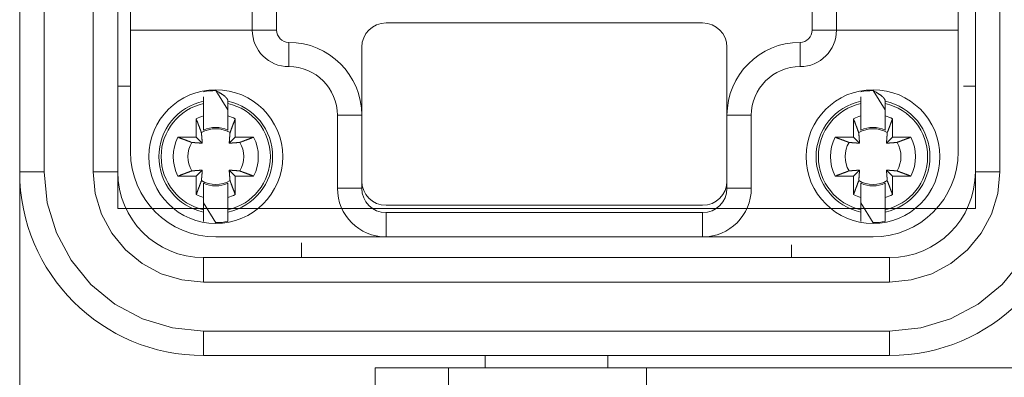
# Model space of a CAD drawing. Header units: millimetres. Extents: x 12388 to 56229, y -202 to 7369.
# Tile 57 of 88: x 21504 to 21665, y 2315 to 2373. Entities that reach past the tile are written whole.
import ezdxf

# ---------------------------------------------------------------- set-up
doc = ezdxf.new("R2010")
doc.units = ezdxf.units.MM
doc.header["$LTSCALE"] = 40
doc.layers.add('도면층1', color=1, linetype='Continuous')

# ---------------------------------------------------------------- blocks, each defined once
blk = doc.blocks.new('0077')
at = {"layer": '도면층1', "linetype": 'Continuous', "lineweight": 15}
for p, q in [((21520.14, 2534.54), (21520.14, 2342.54)), ((21660.14, 2342.54), (21660.14, 2534.54)), ((21520.14, 2342.54), (21660.14, 2342.54))]:
    blk.add_line(p, q, dxfattribs=at)
at = {"layer": '도면층1', "linetype": 'Continuous', "lineweight": 0}
for p, q in [((21504.14, 2348.54), (21504.14, 2528.54)), ((21508.14, 2348.54), (21508.14, 2528.54)), ((21516.14, 2528.54), (21516.14, 2348.54)), ((21520.14, 2348.54), (21520.14, 2528.54)), ((21660.14, 2528.54), (21660.14, 2348.54)), ((21664.14, 2348.54), (21664.14, 2528.54)), ((21542.1, 2385.4), (21542.1, 2371.69)), ((21546.07, 2385.4), (21546.07, 2371.69)), ((21633.49, 2371.69), (21633.49, 2385.4)), ((21637.47, 2371.69), (21637.47, 2385.4)), ((21522.23, 2371.69), (21522.23, 2378.73)), ((21657.34, 2371.69), (21657.34, 2378.73)), ((21563.95, 2372.88), (21615.61, 2372.88)), ((21522.23, 2351.82), (21522.23, 2371.69)), ((21522.23, 2371.69), (21542.1, 2371.69)), ((21542.1, 2371.69), (21546.07, 2371.69)), ((21633.49, 2371.69), (21637.47, 2371.69)), ((21657.34, 2371.69), (21637.47, 2371.69)), ((21657.34, 2351.82), (21657.34, 2371.69)), ((21548.06, 2365.73), (21548.06, 2369.7)), ((21631.51, 2365.73), (21631.51, 2369.7)), ((21559.98, 2357.78), (21559.98, 2368.91)), ((21619.59, 2368.91), (21619.59, 2357.78)), ((21522.19, 2362.54), (21520.14, 2362.54)), ((21538.12, 2358.68), (21536.14, 2361.81)), ((21645.41, 2358.68), (21643.43, 2361.81)), ((21658.19, 2362.54), (21660.14, 2362.54)), ((21534.15, 2359.72), (21534.15, 2360.1)), ((21534.15, 2357.69), (21534.15, 2359.72)), ((21538.12, 2360.1), (21538.12, 2359.72)), ((21538.12, 2359.72), (21538.12, 2357.69)), ((21641.44, 2359.72), (21641.44, 2360.1)), ((21641.44, 2357.69), (21641.44, 2359.72)), ((21645.41, 2360.1), (21645.41, 2359.72)), ((21645.41, 2359.72), (21645.41, 2357.69)), ((21532.96, 2354.2), (21532.96, 2357.21)), ((21534.15, 2357.68), (21534.15, 2355.37)), ((21538.12, 2355.37), (21538.12, 2356.54)), ((21539.32, 2357.21), (21539.32, 2354.2)), ((21556.01, 2357.78), (21556.01, 2345.86)), ((21556.01, 2357.78), (21559.98, 2357.78)), ((21559.98, 2357.78), (21559.98, 2347.05)), ((21619.59, 2347.05), (21619.59, 2357.78)), ((21623.56, 2357.78), (21619.59, 2357.78)), ((21623.56, 2345.86), (21623.56, 2357.78)), ((21640.25, 2354.2), (21640.25, 2357.21)), ((21641.44, 2357.68), (21641.44, 2355.37)), ((21645.41, 2355.37), (21645.41, 2356.54)), ((21646.61, 2357.21), (21646.61, 2354.2)), ((21529.95, 2354.2), (21532.96, 2354.2)), ((21533.94, 2353.22), (21532.96, 2354.2)), ((21539.32, 2354.2), (21538.33, 2353.22)), ((21539.32, 2354.2), (21542.32, 2354.2)), ((21637.24, 2354.2), (21640.25, 2354.2)), ((21641.23, 2353.22), (21640.25, 2354.2)), ((21646.61, 2354.2), (21645.62, 2353.22)), ((21646.61, 2354.2), (21649.61, 2354.2)), ((21504.14, 2348.54), (21508.14, 2348.54)), ((21504.14, 2298.54), (21504.14, 2348.54)), ((21516.14, 2348.54), (21520.14, 2348.54)), ((21532.96, 2347.85), (21533.94, 2348.83)), ((21538.33, 2348.83), (21539.32, 2347.85)), ((21640.25, 2347.85), (21641.23, 2348.83)), ((21645.62, 2348.83), (21646.61, 2347.85)), ((21660.14, 2348.54), (21664.14, 2348.54)), ((21532.96, 2347.85), (21529.95, 2347.85)), ((21532.96, 2344.84), (21532.96, 2347.85)), ((21539.32, 2347.85), (21539.32, 2344.84)), ((21542.32, 2347.85), (21539.32, 2347.85)), ((21559.98, 2345.86), (21559.98, 2347.05)), ((21619.59, 2347.05), (21619.59, 2345.86)), ((21640.25, 2347.85), (21637.24, 2347.85)), ((21640.25, 2344.84), (21640.25, 2347.85)), ((21646.61, 2347.85), (21646.61, 2344.84)), ((21649.61, 2347.85), (21646.61, 2347.85)), ((21556.01, 2345.86), (21559.98, 2345.86)), ((21623.56, 2345.86), (21619.59, 2345.86)), ((21534.15, 2342.34), (21534.15, 2344.36)), ((21534.15, 2343.46), (21536.14, 2340.24)), ((21538.12, 2344.36), (21538.12, 2342.34)), ((21641.44, 2342.34), (21641.44, 2344.36)), ((21641.44, 2343.46), (21643.43, 2340.24)), ((21645.41, 2344.36), (21645.41, 2342.34)), ((21534.15, 2341.95), (21534.15, 2342.34)), ((21534.15, 2341.95), (21534.15, 2340.43)), ((21538.12, 2342.34), (21538.12, 2341.95)), ((21538.12, 2340.43), (21538.12, 2341.95)), ((21563.95, 2343.08), (21615.61, 2343.08)), ((21563.95, 2337.91), (21563.95, 2341.89)), ((21615.61, 2341.89), (21563.95, 2341.89)), ((21615.61, 2337.91), (21615.61, 2341.89)), ((21641.44, 2341.95), (21641.44, 2342.34)), ((21641.44, 2341.95), (21641.44, 2340.43)), ((21645.41, 2342.34), (21645.41, 2341.95)), ((21645.41, 2340.43), (21645.41, 2341.95)), ((21536.14, 2337.91), (21563.95, 2337.91)), ((21550.14, 2334.54), (21550.14, 2336.96)), ((21563.95, 2337.91), (21615.61, 2337.91)), ((21643.43, 2337.91), (21615.61, 2337.91)), ((21630.14, 2336.6), (21630.14, 2334.54)), ((21646.14, 2334.54), (21534.14, 2334.54)), ((21534.14, 2334.54), (21534.14, 2330.54)), ((21646.14, 2330.54), (21646.14, 2334.54)), ((21534.14, 2330.54), (21646.14, 2330.54)), ((21534.14, 2322.54), (21646.14, 2322.54)), ((21534.14, 2318.54), (21534.14, 2322.54)), ((21646.14, 2322.54), (21646.14, 2318.54)), ((21646.14, 2318.54), (21534.14, 2318.54)), ((21580.14, 2318.54), (21580.14, 2316.54)), ((21600.14, 2316.54), (21600.14, 2318.54)), ((21562.14, 2316.55), (21562.14, 2316.55)), ((21562.14, 2316.54), (21562.14, 2296.54)), ((21562.14, 2316.54), (21574.14, 2316.54)), ((21574.14, 2316.54), (21574.14, 2296.54)), ((21574.14, 2316.54), (21606.46, 2316.54)), ((21606.46, 2316.54), (21606.46, 2296.54)), ((21606.46, 2316.54), (21671.82, 2316.54))]:
    blk.add_line(p, q, dxfattribs=at)
for points in [[(21538.12, 2360.1), (21538.12, 2360.15, 0.022936), (21538.12, 2360.19, 0.021958), (21538.1, 2360.24, 0.020682), (21538.09, 2360.29, 0.019303), (21538.07, 2360.34, 0.017798), (21538.04, 2360.39, 0.016353), (21538.02, 2360.44, 0.014902), (21537.98, 2360.5, 0.01359), (21537.95, 2360.55, 0.012329), (21537.9, 2360.6, 0.011226), (21537.86, 2360.66, 0.010183), (21537.81, 2360.71, 0.00928), (21537.75, 2360.77, 0.00845), (21537.69, 2360.82, 0.007744), (21537.63, 2360.88, 0.007055), (21537.56, 2360.94, 0.006445), (21537.49, 2360.99, 0.005968), (21537.41, 2361.05, 0.005614), (21537.33, 2361.11, 0.005023), (21537.24, 2361.17, 0.004361), (21537.15, 2361.23, 0.004475), (21537.06, 2361.29, 0.00492), (21536.95, 2361.36, 0.00344), (21536.85, 2361.42, 0.001133), (21536.76, 2361.47, 0.004482), (21536.63, 2361.55, 0.006788), (21536.42, 2361.66, 0.002981), (21536.14, 2361.81, 0.001507)], [(21645.41, 2360.1), (21645.41, 2360.15, 0.022934), (21645.41, 2360.19, 0.021956), (21645.39, 2360.24, 0.02068), (21645.38, 2360.29, 0.019302), (21645.36, 2360.34, 0.017796), (21645.34, 2360.39, 0.016352), (21645.31, 2360.44, 0.0149), (21645.27, 2360.5, 0.013589), (21645.24, 2360.55, 0.012328), (21645.19, 2360.6, 0.011225), (21645.15, 2360.66, 0.010182), (21645.1, 2360.71, 0.00928), (21645.04, 2360.77, 0.008449), (21644.98, 2360.82, 0.007743), (21644.92, 2360.88, 0.007055), (21644.85, 2360.94, 0.006444), (21644.78, 2360.99, 0.005968), (21644.7, 2361.05, 0.005614), (21644.62, 2361.11, 0.005023), (21644.53, 2361.17, 0.004361), (21644.44, 2361.23, 0.004474), (21644.35, 2361.29, 0.00492), (21644.24, 2361.36, 0.00344), (21644.14, 2361.42, 0.001133), (21644.05, 2361.47, 0.004482), (21643.92, 2361.55, 0.006788), (21643.71, 2361.66, 0.002981), (21643.43, 2361.81, 0.001507)], [(21534.15, 2360.81), (21534.15, 2360.81, -0.00452), (21534.15, 2360.81, -0.000997), (21534.15, 2360.8, -0.000417), (21534.15, 2360.8, -0.000233), (21534.15, 2360.79, -0.000146), (21534.15, 2360.78, -0.000102), (21534.15, 2360.77, -0.000074), (21534.15, 2360.76, -0.000057), (21534.15, 2360.75, -0.000044), (21534.15, 2360.73, -0.000036), (21534.15, 2360.71, -0.00003), (21534.15, 2360.69, -0.000025), (21534.15, 2360.67, -0.000021), (21534.15, 2360.65, -0.000018), (21534.15, 2360.63, -0.000016), (21534.15, 2360.61, -0.000014), (21534.15, 2360.58, -0.000012), (21534.15, 2360.55, -0.000011), (21534.15, 2360.52, -0.00001), (21534.15, 2360.49, -0.000008), (21534.15, 2360.46, -0.000008), (21534.15, 2360.42, -0.000009), (21534.15, 2360.39, -0.000006), (21534.15, 2360.35, -0.000002), (21534.15, 2360.32, -0.000008), (21534.15, 2360.27, -0.000012), (21534.15, 2360.2, -0.000005), (21534.15, 2360.1, -0.000002)], [(21641.44, 2360.81), (21641.44, 2360.81, -0.003784), (21641.44, 2360.81, -0.000834), (21641.44, 2360.8, -0.000349), (21641.44, 2360.8, -0.000195), (21641.44, 2360.79, -0.000122), (21641.44, 2360.78, -0.000085), (21641.44, 2360.77, -0.000062), (21641.44, 2360.76, -0.000047), (21641.44, 2360.75, -0.000037), (21641.44, 2360.73, -0.00003), (21641.44, 2360.71, -0.000025), (21641.44, 2360.69, -0.000021), (21641.44, 2360.67, -0.000018), (21641.44, 2360.65, -0.000015), (21641.44, 2360.63, -0.000013), (21641.44, 2360.61, -0.000012), (21641.44, 2360.58, -0.00001), (21641.44, 2360.55, -0.000009), (21641.44, 2360.52, -0.000008), (21641.44, 2360.49, -0.000007), (21641.44, 2360.46, -0.000007), (21641.44, 2360.42, -0.000007), (21641.44, 2360.39, -0.000005), (21641.44, 2360.35, -0.000002), (21641.44, 2360.32, -0.000007), (21641.44, 2360.27, -0.00001), (21641.44, 2360.2, -0.000004), (21641.44, 2360.1, -0.000002)], [(21533.81, 2354.94), (21533.78, 2355, 0.00004), (21533.76, 2355.06, 0.000039), (21533.74, 2355.13, 0.000037), (21533.71, 2355.19, 0.000036), (21533.69, 2355.25, 0.000035), (21533.67, 2355.32, 0.000034), (21533.64, 2355.38, 0.000033), (21533.62, 2355.45, 0.000032), (21533.59, 2355.52, 0.000031), (21533.56, 2355.59, 0.00003), (21533.54, 2355.66, 0.000029), (21533.51, 2355.73, 0.000028), (21533.48, 2355.8, 0.000027), (21533.46, 2355.88, 0.000026), (21533.43, 2355.95, 0.000026), (21533.4, 2356.03, 0.000025), (21533.37, 2356.1, 0.000024), (21533.34, 2356.18, 0.000024), (21533.31, 2356.26, 0.000023), (21533.28, 2356.34, 0.000021), (21533.25, 2356.42, 0.000022), (21533.22, 2356.51, 0.000026), (21533.19, 2356.59, 0.000019), (21533.16, 2356.67, 0.000006), (21533.13, 2356.75, 0.000026), (21533.09, 2356.85, 0.000042), (21533.04, 2357, 0.00002), (21532.96, 2357.21, 0.00001)], [(21534.15, 2355.37), (21534.15, 2355.43, 0.000007), (21534.15, 2355.5, 0.000006), (21534.15, 2355.56, 0.000006), (21534.15, 2355.63, 0.000006), (21534.15, 2355.7, 0.000006), (21534.15, 2355.77, 0.000006), (21534.15, 2355.83, 0.000006), (21534.15, 2355.9, 0.000006), (21534.15, 2355.98, 0.000005), (21534.15, 2356.05, 0.000005), (21534.15, 2356.12, 0.000005), (21534.15, 2356.19, 0.000005), (21534.15, 2356.27, 0.000005), (21534.15, 2356.34, 0.000005), (21534.15, 2356.42, 0.000005), (21534.15, 2356.5, 0.000005), (21534.15, 2356.57, 0.000004), (21534.15, 2356.65, 0.000004), (21534.15, 2356.73, 0.000004), (21534.15, 2356.81, 0.000004), (21534.15, 2356.9, 0.000004), (21534.15, 2356.98, 0.000005), (21534.15, 2357.07, 0.000004), (21534.15, 2357.15, 0.000001), (21534.15, 2357.23, 0.000005), (21534.15, 2357.33, 0.000008), (21534.15, 2357.48, 0.000004), (21534.15, 2357.69, 0.000002)], [(21538.12, 2357.69), (21538.12, 2357.6, 0.000003), (21538.12, 2357.5, 0.000003), (21538.12, 2357.41, 0.000003), (21538.12, 2357.33, 0.000003), (21538.12, 2357.24, 0.000003), (21538.12, 2357.15, 0.000003), (21538.12, 2357.06, 0.000003), (21538.12, 2356.98, 0.000003), (21538.12, 2356.9, 0.000003), (21538.12, 2356.81, 0.000003), (21538.12, 2356.73, 0.000003), (21538.12, 2356.65, 0.000003), (21538.12, 2356.57, 0.000003), (21538.12, 2356.5, 0.000003), (21538.12, 2356.42, 0.000004), (21538.12, 2356.34, 0.000004), (21538.12, 2356.27, 0.000004), (21538.12, 2356.19, 0.000004), (21538.12, 2356.12, 0.000004), (21538.12, 2356.05, 0.000004), (21538.12, 2355.98, 0.000004), (21538.12, 2355.9, 0.000005), (21538.12, 2355.83, 0.000004), (21538.12, 2355.77, 0.000001), (21538.12, 2355.71, 0.000006), (21538.12, 2355.63, 0.000011), (21538.12, 2355.52, 0.000005), (21538.12, 2355.37, 0.000003)], [(21539.32, 2357.21), (21539.28, 2357.12, 0.00002), (21539.25, 2357.03, 0.000021), (21539.21, 2356.94, 0.000021), (21539.18, 2356.85, 0.000022), (21539.15, 2356.76, 0.000023), (21539.12, 2356.67, 0.000023), (21539.08, 2356.59, 0.000024), (21539.05, 2356.51, 0.000025), (21539.02, 2356.42, 0.000025), (21538.99, 2356.34, 0.000026), (21538.96, 2356.26, 0.000027), (21538.93, 2356.18, 0.000027), (21538.9, 2356.1, 0.000028), (21538.87, 2356.03, 0.000029), (21538.84, 2355.95, 0.00003), (21538.82, 2355.88, 0.000031), (21538.79, 2355.8, 0.000032), (21538.76, 2355.73, 0.000033), (21538.74, 2355.66, 0.000034), (21538.71, 2355.59, 0.000032), (21538.68, 2355.52, 0.000037), (21538.66, 2355.45, 0.000045), (21538.63, 2355.38, 0.000036), (21538.61, 2355.32, 0.000012), (21538.59, 2355.26, 0.000052), (21538.56, 2355.19, 0.000096), (21538.52, 2355.08, 0.00005), (21538.47, 2354.94, 0.000027)], [(21641.1, 2354.94), (21641.07, 2355, 0.000049), (21641.05, 2355.06, 0.000047), (21641.03, 2355.13, 0.000045), (21641, 2355.19, 0.000044), (21640.98, 2355.25, 0.000042), (21640.96, 2355.32, 0.000041), (21640.93, 2355.38, 0.00004), (21640.91, 2355.45, 0.000039), (21640.88, 2355.52, 0.000037), (21640.86, 2355.59, 0.000036), (21640.83, 2355.66, 0.000035), (21640.8, 2355.73, 0.000034), (21640.78, 2355.8, 0.000033), (21640.75, 2355.88, 0.000032), (21640.72, 2355.95, 0.000031), (21640.69, 2356.03, 0.00003), (21640.66, 2356.1, 0.000029), (21640.63, 2356.18, 0.000029), (21640.6, 2356.26, 0.000027), (21640.57, 2356.34, 0.000025), (21640.54, 2356.42, 0.000027), (21640.51, 2356.51, 0.000031), (21640.48, 2356.59, 0.000023), (21640.45, 2356.67, 0.000008), (21640.42, 2356.75, 0.000031), (21640.38, 2356.85, 0.000051), (21640.33, 2357, 0.000024), (21640.25, 2357.21, 0.000012)], [(21641.44, 2355.37), (21641.44, 2355.43, 0.000006), (21641.44, 2355.5, 0.000005), (21641.44, 2355.56, 0.000005), (21641.44, 2355.63, 0.000005), (21641.44, 2355.7, 0.000005), (21641.44, 2355.77, 0.000005), (21641.44, 2355.83, 0.000005), (21641.44, 2355.9, 0.000005), (21641.44, 2355.98, 0.000005), (21641.44, 2356.05, 0.000004), (21641.44, 2356.12, 0.000004), (21641.44, 2356.19, 0.000004), (21641.44, 2356.27, 0.000004), (21641.44, 2356.34, 0.000004), (21641.44, 2356.42, 0.000004), (21641.44, 2356.5, 0.000004), (21641.44, 2356.57, 0.000004), (21641.44, 2356.65, 0.000004), (21641.44, 2356.73, 0.000004), (21641.44, 2356.81, 0.000003), (21641.44, 2356.9, 0.000003), (21641.44, 2356.98, 0.000004), (21641.44, 2357.07, 0.000003), (21641.44, 2357.15, 0.000001), (21641.44, 2357.23, 0.000004), (21641.44, 2357.33, 0.000007), (21641.44, 2357.48, 0.000003), (21641.44, 2357.69, 0.000002)], [(21645.41, 2357.69), (21645.41, 2357.6, 0.000003), (21645.41, 2357.5, 0.000003), (21645.41, 2357.41, 0.000003), (21645.41, 2357.33, 0.000003), (21645.41, 2357.24, 0.000003), (21645.41, 2357.15, 0.000003), (21645.41, 2357.06, 0.000004), (21645.41, 2356.98, 0.000004), (21645.41, 2356.9, 0.000004), (21645.41, 2356.81, 0.000004), (21645.41, 2356.73, 0.000004), (21645.41, 2356.65, 0.000004), (21645.41, 2356.57, 0.000004), (21645.41, 2356.5, 0.000004), (21645.41, 2356.42, 0.000004), (21645.41, 2356.34, 0.000004), (21645.41, 2356.27, 0.000005), (21645.41, 2356.19, 0.000005), (21645.41, 2356.12, 0.000005), (21645.41, 2356.05, 0.000005), (21645.41, 2355.98, 0.000005), (21645.41, 2355.9, 0.000006), (21645.41, 2355.83, 0.000005), (21645.41, 2355.77, 0.000002), (21645.41, 2355.71, 0.000007), (21645.41, 2355.63, 0.000013), (21645.41, 2355.52, 0.000007), (21645.41, 2355.37, 0.000004)], [(21646.61, 2357.21), (21646.57, 2357.12, 0.000017), (21646.54, 2357.03, 0.000017), (21646.5, 2356.94, 0.000018), (21646.47, 2356.85, 0.000018), (21646.44, 2356.76, 0.000019), (21646.41, 2356.67, 0.000019), (21646.37, 2356.59, 0.00002), (21646.34, 2356.51, 0.00002), (21646.31, 2356.42, 0.000021), (21646.28, 2356.34, 0.000021), (21646.25, 2356.26, 0.000022), (21646.22, 2356.18, 0.000023), (21646.19, 2356.1, 0.000023), (21646.16, 2356.03, 0.000024), (21646.14, 2355.95, 0.000025), (21646.11, 2355.88, 0.000025), (21646.08, 2355.8, 0.000026), (21646.05, 2355.73, 0.000028), (21646.03, 2355.66, 0.000028), (21646, 2355.59, 0.000027), (21645.97, 2355.52, 0.00003), (21645.95, 2355.45, 0.000037), (21645.92, 2355.38, 0.000029), (21645.9, 2355.32, 0.00001), (21645.88, 2355.26, 0.000043), (21645.85, 2355.19, 0.000079), (21645.81, 2355.08, 0.000041), (21645.76, 2354.94, 0.000022)], [(21533.94, 2353.22), (21533.94, 2353.26, 0.000142), (21533.94, 2353.31, 0.000136), (21533.93, 2353.35, 0.000132), (21533.93, 2353.39, 0.000132), (21533.93, 2353.44, 0.00013), (21533.92, 2353.48, 0.000127), (21533.92, 2353.53, 0.000125), (21533.92, 2353.58, 0.000123), (21533.91, 2353.63, 0.000121), (21533.91, 2353.68, 0.000119), (21533.9, 2353.73, 0.000117), (21533.9, 2353.78, 0.000115), (21533.9, 2353.83, 0.000113), (21533.89, 2353.88, 0.000112), (21533.89, 2353.94, 0.000109), (21533.88, 2354, 0.000107), (21533.88, 2354.05, 0.000105), (21533.87, 2354.11, 0.000106), (21533.87, 2354.17, 0.0001), (21533.86, 2354.23, 0.000091), (21533.86, 2354.3, 0.0001), (21533.85, 2354.36, 0.00012), (21533.85, 2354.43, 0.000085), (21533.84, 2354.5, 0.000023), (21533.84, 2354.56, 0.000123), (21533.83, 2354.64, 0.000203), (21533.82, 2354.77, 0.000091), (21533.81, 2354.94, 0.000046)], [(21538.47, 2354.94), (21538.46, 2354.86, 0.000081), (21538.46, 2354.79, 0.000086), (21538.45, 2354.71, 0.00009), (21538.44, 2354.64, 0.00009), (21538.44, 2354.57, 0.000092), (21538.43, 2354.5, 0.000094), (21538.43, 2354.43, 0.000096), (21538.42, 2354.36, 0.000098), (21538.42, 2354.3, 0.0001), (21538.41, 2354.23, 0.000102), (21538.41, 2354.17, 0.000104), (21538.4, 2354.11, 0.000106), (21538.4, 2354.05, 0.000108), (21538.39, 2354, 0.00011), (21538.39, 2353.94, 0.000112), (21538.38, 2353.88, 0.000113), (21538.38, 2353.83, 0.000116), (21538.37, 2353.78, 0.00012), (21538.37, 2353.73, 0.00012), (21538.37, 2353.68, 0.000114), (21538.36, 2353.63, 0.000127), (21538.36, 2353.58, 0.000152), (21538.36, 2353.53, 0.00012), (21538.35, 2353.48, 0.000047), (21538.35, 2353.44, 0.000169), (21538.35, 2353.39, 0.000299), (21538.34, 2353.32, 0.000155), (21538.33, 2353.22, 0.000085)], [(21641.23, 2353.22), (21641.23, 2353.26, 0.000149), (21641.23, 2353.31, 0.000142), (21641.22, 2353.35, 0.000139), (21641.22, 2353.39, 0.000138), (21641.22, 2353.44, 0.000136), (21641.21, 2353.48, 0.000133), (21641.21, 2353.53, 0.000131), (21641.21, 2353.58, 0.000129), (21641.2, 2353.63, 0.000127), (21641.2, 2353.68, 0.000125), (21641.19, 2353.73, 0.000123), (21641.19, 2353.78, 0.000121), (21641.19, 2353.83, 0.000118), (21641.18, 2353.88, 0.000117), (21641.18, 2353.94, 0.000114), (21641.17, 2354, 0.000112), (21641.17, 2354.05, 0.00011), (21641.16, 2354.11, 0.000111), (21641.16, 2354.17, 0.000105), (21641.15, 2354.23, 0.000096), (21641.15, 2354.3, 0.000105), (21641.14, 2354.36, 0.000125), (21641.14, 2354.43, 0.000089), (21641.13, 2354.5, 0.000024), (21641.13, 2354.56, 0.000129), (21641.12, 2354.64, 0.000213), (21641.11, 2354.77, 0.000096), (21641.1, 2354.94, 0.000048)], [(21645.76, 2354.94), (21645.75, 2354.86, 0.000077), (21645.75, 2354.79, 0.000082), (21645.74, 2354.71, 0.000086), (21645.73, 2354.64, 0.000086), (21645.73, 2354.57, 0.000088), (21645.72, 2354.5, 0.00009), (21645.72, 2354.43, 0.000092), (21645.71, 2354.36, 0.000094), (21645.71, 2354.3, 0.000096), (21645.7, 2354.23, 0.000097), (21645.7, 2354.17, 0.000099), (21645.69, 2354.11, 0.000101), (21645.69, 2354.05, 0.000103), (21645.68, 2354, 0.000105), (21645.68, 2353.94, 0.000107), (21645.67, 2353.88, 0.000108), (21645.67, 2353.83, 0.000111), (21645.66, 2353.78, 0.000115), (21645.66, 2353.73, 0.000114), (21645.66, 2353.68, 0.000109), (21645.65, 2353.63, 0.000121), (21645.65, 2353.58, 0.000145), (21645.65, 2353.53, 0.000115), (21645.64, 2353.48, 0.000045), (21645.64, 2353.44, 0.000161), (21645.64, 2353.39, 0.000286), (21645.63, 2353.32, 0.000148), (21645.62, 2353.22, 0.000081)], [(21529.95, 2354.2), (21530.04, 2354.17, 0.000021), (21530.14, 2354.14, 0.000021), (21530.23, 2354.1, 0.000022), (21530.31, 2354.07, 0.000023), (21530.4, 2354.04, 0.000023), (21530.49, 2354, 0.000024), (21530.57, 2353.97, 0.000024), (21530.66, 2353.94, 0.000025), (21530.74, 2353.91, 0.000026), (21530.82, 2353.88, 0.000027), (21530.9, 2353.85, 0.000027), (21530.98, 2353.82, 0.000028), (21531.06, 2353.79, 0.000029), (21531.14, 2353.76, 0.00003), (21531.21, 2353.73, 0.000031), (21531.29, 2353.71, 0.000031), (21531.36, 2353.68, 0.000033), (21531.43, 2353.65, 0.000034), (21531.5, 2353.62, 0.000034), (21531.57, 2353.6, 0.000033), (21531.64, 2353.57, 0.000038), (21531.71, 2353.55, 0.000046), (21531.78, 2353.52, 0.000036), (21531.84, 2353.5, 0.000013), (21531.9, 2353.48, 0.000054), (21531.97, 2353.45, 0.000098), (21532.08, 2353.41, 0.000051), (21532.22, 2353.36, 0.000028)], [(21532.22, 2353.36), (21532.3, 2353.35, 0.000078), (21532.38, 2353.34, 0.000083), (21532.45, 2353.34, 0.000087), (21532.53, 2353.33, 0.000088), (21532.6, 2353.33, 0.000089), (21532.67, 2353.32, 0.000091), (21532.73, 2353.31, 0.000093), (21532.8, 2353.31, 0.000095), (21532.87, 2353.3, 0.000097), (21532.93, 2353.3, 0.000099), (21532.99, 2353.29, 0.000101), (21533.05, 2353.29, 0.000102), (21533.11, 2353.28, 0.000105), (21533.17, 2353.28, 0.000107), (21533.22, 2353.28, 0.000109), (21533.28, 2353.27, 0.00011), (21533.33, 2353.27, 0.000113), (21533.38, 2353.26, 0.000117), (21533.44, 2353.26, 0.000116), (21533.49, 2353.25, 0.000111), (21533.54, 2353.25, 0.000123), (21533.58, 2353.25, 0.000148), (21533.63, 2353.24, 0.000117), (21533.68, 2353.24, 0.000045), (21533.72, 2353.24, 0.000164), (21533.77, 2353.23, 0.00029), (21533.84, 2353.23, 0.00015), (21533.94, 2353.22, 0.000083)], [(21538.33, 2353.22), (21538.37, 2353.22, 0.000144), (21538.42, 2353.23, 0.000138), (21538.46, 2353.23, 0.000134), (21538.5, 2353.23, 0.000133), (21538.55, 2353.24, 0.000131), (21538.6, 2353.24, 0.000129), (21538.64, 2353.24, 0.000127), (21538.69, 2353.25, 0.000125), (21538.74, 2353.25, 0.000123), (21538.79, 2353.25, 0.000121), (21538.84, 2353.26, 0.000119), (21538.89, 2353.26, 0.000117), (21538.94, 2353.27, 0.000114), (21539, 2353.27, 0.000113), (21539.05, 2353.28, 0.00011), (21539.11, 2353.28, 0.000108), (21539.17, 2353.28, 0.000107), (21539.22, 2353.29, 0.000108), (21539.28, 2353.29, 0.000102), (21539.35, 2353.3, 0.000092), (21539.41, 2353.3, 0.000102), (21539.47, 2353.31, 0.000121), (21539.54, 2353.31, 0.000086), (21539.61, 2353.32, 0.000023), (21539.67, 2353.33, 0.000125), (21539.75, 2353.33, 0.000206), (21539.88, 2353.34, 0.000092), (21540.05, 2353.36, 0.000046)], [(21540.05, 2353.36), (21540.11, 2353.38, 0.00005), (21540.18, 2353.4, 0.000048), (21540.24, 2353.43, 0.000047), (21540.3, 2353.45, 0.000045), (21540.37, 2353.47, 0.000044), (21540.43, 2353.5, 0.000042), (21540.5, 2353.52, 0.000041), (21540.56, 2353.55, 0.00004), (21540.63, 2353.57, 0.000038), (21540.7, 2353.6, 0.000037), (21540.77, 2353.62, 0.000036), (21540.84, 2353.65, 0.000035), (21540.92, 2353.68, 0.000034), (21540.99, 2353.71, 0.000033), (21541.06, 2353.73, 0.000032), (21541.14, 2353.76, 0.000031), (21541.22, 2353.79, 0.00003), (21541.29, 2353.82, 0.00003), (21541.37, 2353.85, 0.000028), (21541.45, 2353.88, 0.000026), (21541.53, 2353.91, 0.000028), (21541.62, 2353.94, 0.000032), (21541.7, 2353.97, 0.000023), (21541.79, 2354, 0.000008), (21541.86, 2354.03, 0.000032), (21541.96, 2354.07, 0.000052), (21542.12, 2354.13, 0.000024), (21542.32, 2354.2, 0.000013)], [(21637.24, 2354.2), (21637.34, 2354.17, 0.000021), (21637.43, 2354.14, 0.000022), (21637.52, 2354.1, 0.000022), (21637.6, 2354.07, 0.000023), (21637.69, 2354.04, 0.000023), (21637.78, 2354, 0.000024), (21637.86, 2353.97, 0.000025), (21637.95, 2353.94, 0.000025), (21638.03, 2353.91, 0.000026), (21638.11, 2353.88, 0.000027), (21638.19, 2353.85, 0.000028), (21638.27, 2353.82, 0.000028), (21638.35, 2353.79, 0.000029), (21638.43, 2353.76, 0.00003), (21638.5, 2353.73, 0.000031), (21638.58, 2353.71, 0.000032), (21638.65, 2353.68, 0.000033), (21638.72, 2353.65, 0.000035), (21638.79, 2353.62, 0.000035), (21638.86, 2353.6, 0.000033), (21638.93, 2353.57, 0.000038), (21639, 2353.55, 0.000047), (21639.07, 2353.52, 0.000037), (21639.13, 2353.5, 0.000013), (21639.19, 2353.48, 0.000054), (21639.26, 2353.45, 0.000099), (21639.37, 2353.41, 0.000051), (21639.51, 2353.36, 0.000028)], [(21639.51, 2353.36), (21639.59, 2353.35, 0.000078), (21639.67, 2353.34, 0.000084), (21639.74, 2353.34, 0.000087), (21639.82, 2353.33, 0.000088), (21639.89, 2353.33, 0.000089), (21639.96, 2353.32, 0.000091), (21640.03, 2353.31, 0.000093), (21640.09, 2353.31, 0.000095), (21640.16, 2353.3, 0.000097), (21640.22, 2353.3, 0.000099), (21640.28, 2353.29, 0.000101), (21640.34, 2353.29, 0.000103), (21640.4, 2353.28, 0.000105), (21640.46, 2353.28, 0.000107), (21640.51, 2353.28, 0.000109), (21640.57, 2353.27, 0.00011), (21640.62, 2353.27, 0.000113), (21640.67, 2353.26, 0.000117), (21640.73, 2353.26, 0.000116), (21640.78, 2353.25, 0.000111), (21640.83, 2353.25, 0.000123), (21640.88, 2353.25, 0.000148), (21640.92, 2353.24, 0.000117), (21640.97, 2353.24, 0.000045), (21641.01, 2353.24, 0.000164), (21641.06, 2353.23, 0.00029), (21641.14, 2353.23, 0.00015), (21641.23, 2353.22, 0.000083)], [(21645.62, 2353.22), (21645.67, 2353.22, 0.000144), (21645.71, 2353.23, 0.000138), (21645.75, 2353.23, 0.000134), (21645.8, 2353.23, 0.000133), (21645.84, 2353.24, 0.000131), (21645.89, 2353.24, 0.000129), (21645.93, 2353.24, 0.000127), (21645.98, 2353.25, 0.000125), (21646.03, 2353.25, 0.000123), (21646.08, 2353.25, 0.000121), (21646.13, 2353.26, 0.000118), (21646.18, 2353.26, 0.000117), (21646.23, 2353.27, 0.000114), (21646.29, 2353.27, 0.000113), (21646.34, 2353.28, 0.00011), (21646.4, 2353.28, 0.000108), (21646.46, 2353.28, 0.000107), (21646.51, 2353.29, 0.000107), (21646.57, 2353.29, 0.000102), (21646.64, 2353.3, 0.000092), (21646.7, 2353.3, 0.000102), (21646.76, 2353.31, 0.000121), (21646.83, 2353.31, 0.000086), (21646.9, 2353.32, 0.000023), (21646.96, 2353.33, 0.000125), (21647.04, 2353.33, 0.000206), (21647.17, 2353.34, 0.000092), (21647.35, 2353.36, 0.000046)], [(21647.35, 2353.36), (21647.41, 2353.38, 0.000049), (21647.47, 2353.4, 0.000048), (21647.53, 2353.43, 0.000046), (21647.59, 2353.45, 0.000045), (21647.66, 2353.47, 0.000043), (21647.72, 2353.5, 0.000042), (21647.79, 2353.52, 0.000041), (21647.85, 2353.55, 0.000039), (21647.92, 2353.57, 0.000038), (21647.99, 2353.6, 0.000037), (21648.06, 2353.62, 0.000036), (21648.13, 2353.65, 0.000035), (21648.21, 2353.68, 0.000034), (21648.28, 2353.71, 0.000033), (21648.35, 2353.73, 0.000032), (21648.43, 2353.76, 0.000031), (21648.51, 2353.79, 0.00003), (21648.58, 2353.82, 0.00003), (21648.66, 2353.85, 0.000028), (21648.74, 2353.88, 0.000025), (21648.82, 2353.91, 0.000027), (21648.91, 2353.94, 0.000032), (21648.99, 2353.97, 0.000023), (21649.08, 2354, 0.000008), (21649.15, 2354.03, 0.000032), (21649.25, 2354.07, 0.000052), (21649.41, 2354.13, 0.000024), (21649.61, 2354.2, 0.000013)], [(21532.22, 2348.69), (21532.16, 2348.67, 0.000042), (21532.1, 2348.65, 0.00004), (21532.04, 2348.63, 0.000039), (21531.97, 2348.6, 0.000038), (21531.91, 2348.58, 0.000036), (21531.84, 2348.55, 0.000035), (21531.78, 2348.53, 0.000034), (21531.71, 2348.5, 0.000033), (21531.64, 2348.48, 0.000032), (21531.57, 2348.45, 0.000031), (21531.5, 2348.43, 0.00003), (21531.43, 2348.4, 0.000029), (21531.36, 2348.37, 0.000028), (21531.29, 2348.35, 0.000027), (21531.21, 2348.32, 0.000027), (21531.14, 2348.29, 0.000026), (21531.06, 2348.26, 0.000025), (21530.98, 2348.23, 0.000025), (21530.9, 2348.2, 0.000023), (21530.82, 2348.17, 0.000021), (21530.74, 2348.14, 0.000023), (21530.66, 2348.11, 0.000027), (21530.57, 2348.08, 0.000019), (21530.49, 2348.05, 0.000007), (21530.41, 2348.02, 0.000027), (21530.31, 2347.98, 0.000044), (21530.16, 2347.92, 0.00002), (21529.95, 2347.85, 0.000011)], [(21533.94, 2348.83), (21533.9, 2348.83, 0.000146), (21533.86, 2348.82, 0.00014), (21533.81, 2348.82, 0.000136), (21533.77, 2348.82, 0.000135), (21533.72, 2348.81, 0.000133), (21533.68, 2348.81, 0.000131), (21533.63, 2348.81, 0.000128), (21533.58, 2348.8, 0.000127), (21533.54, 2348.8, 0.000124), (21533.49, 2348.8, 0.000122), (21533.44, 2348.79, 0.00012), (21533.38, 2348.79, 0.000118), (21533.33, 2348.78, 0.000116), (21533.28, 2348.78, 0.000114), (21533.22, 2348.78, 0.000112), (21533.17, 2348.77, 0.000109), (21533.11, 2348.77, 0.000108), (21533.05, 2348.76, 0.000109), (21532.99, 2348.76, 0.000103), (21532.93, 2348.75, 0.000094), (21532.87, 2348.75, 0.000103), (21532.8, 2348.74, 0.000123), (21532.73, 2348.74, 0.000088), (21532.67, 2348.73, 0.000024), (21532.61, 2348.73, 0.000127), (21532.53, 2348.72, 0.000208), (21532.39, 2348.71, 0.000094), (21532.22, 2348.69, 0.000047)], [(21533.81, 2347.11), (21533.81, 2347.19, 0.000077), (21533.82, 2347.27, 0.000082), (21533.83, 2347.34, 0.000086), (21533.83, 2347.41, 0.000086), (21533.84, 2347.49, 0.000088), (21533.84, 2347.56, 0.00009), (21533.85, 2347.62, 0.000092), (21533.85, 2347.69, 0.000093), (21533.86, 2347.75, 0.000095), (21533.86, 2347.82, 0.000097), (21533.87, 2347.88, 0.000099), (21533.87, 2347.94, 0.000101), (21533.88, 2348, 0.000103), (21533.88, 2348.05, 0.000105), (21533.89, 2348.11, 0.000107), (21533.89, 2348.17, 0.000108), (21533.9, 2348.22, 0.000111), (21533.9, 2348.27, 0.000115), (21533.9, 2348.32, 0.000114), (21533.91, 2348.37, 0.000109), (21533.91, 2348.42, 0.000121), (21533.92, 2348.47, 0.000145), (21533.92, 2348.52, 0.000115), (21533.92, 2348.57, 0.000044), (21533.93, 2348.61, 0.000161), (21533.93, 2348.66, 0.000286), (21533.93, 2348.73, 0.000148), (21533.94, 2348.83, 0.000081)], [(21540.05, 2348.69), (21539.97, 2348.7, 0.000079), (21539.9, 2348.71, 0.000085), (21539.82, 2348.71, 0.000088), (21539.75, 2348.72, 0.000089), (21539.68, 2348.73, 0.000091), (21539.61, 2348.73, 0.000092), (21539.54, 2348.74, 0.000095), (21539.47, 2348.74, 0.000096), (21539.41, 2348.75, 0.000098), (21539.35, 2348.75, 0.0001), (21539.28, 2348.76, 0.000102), (21539.22, 2348.76, 0.000104), (21539.17, 2348.77, 0.000106), (21539.11, 2348.77, 0.000108), (21539.05, 2348.78, 0.00011), (21539, 2348.78, 0.000111), (21538.94, 2348.78, 0.000115), (21538.89, 2348.79, 0.000118), (21538.84, 2348.79, 0.000118), (21538.79, 2348.8, 0.000112), (21538.74, 2348.8, 0.000125), (21538.69, 2348.8, 0.00015), (21538.64, 2348.81, 0.000119), (21538.6, 2348.81, 0.000046), (21538.55, 2348.81, 0.000166), (21538.5, 2348.82, 0.000295), (21538.43, 2348.82, 0.000153), (21538.33, 2348.83, 0.000084)], [(21538.33, 2348.83), (21538.34, 2348.79, 0.000148), (21538.34, 2348.75, 0.000141), (21538.34, 2348.7, 0.000137), (21538.35, 2348.66, 0.000137), (21538.35, 2348.61, 0.000135), (21538.35, 2348.57, 0.000132), (21538.36, 2348.52, 0.00013), (21538.36, 2348.47, 0.000128), (21538.36, 2348.42, 0.000126), (21538.37, 2348.37, 0.000124), (21538.37, 2348.32, 0.000122), (21538.37, 2348.27, 0.00012), (21538.38, 2348.22, 0.000117), (21538.38, 2348.17, 0.000116), (21538.39, 2348.11, 0.000113), (21538.39, 2348.05, 0.000111), (21538.4, 2348, 0.000109), (21538.4, 2347.94, 0.00011), (21538.41, 2347.88, 0.000104), (21538.41, 2347.82, 0.000095), (21538.42, 2347.75, 0.000104), (21538.42, 2347.69, 0.000124), (21538.43, 2347.62, 0.000089), (21538.43, 2347.56, 0.000024), (21538.44, 2347.5, 0.000128), (21538.44, 2347.41, 0.000211), (21538.45, 2347.28, 0.000095), (21538.47, 2347.11, 0.000048)], [(21542.32, 2347.85), (21542.23, 2347.88, 0.000018), (21542.14, 2347.92, 0.000018), (21542.05, 2347.95, 0.000019), (21541.96, 2347.98, 0.000019), (21541.87, 2348.02, 0.00002), (21541.79, 2348.05, 0.00002), (21541.7, 2348.08, 0.000021), (21541.62, 2348.11, 0.000021), (21541.54, 2348.14, 0.000022), (21541.45, 2348.17, 0.000023), (21541.37, 2348.2, 0.000023), (21541.29, 2348.23, 0.000024), (21541.22, 2348.26, 0.000025), (21541.14, 2348.29, 0.000025), (21541.06, 2348.32, 0.000026), (21540.99, 2348.35, 0.000027), (21540.92, 2348.37, 0.000028), (21540.84, 2348.4, 0.000029), (21540.77, 2348.43, 0.000029), (21540.7, 2348.45, 0.000028), (21540.63, 2348.48, 0.000032), (21540.56, 2348.5, 0.00004), (21540.49, 2348.53, 0.000031), (21540.43, 2348.55, 0.000011), (21540.37, 2348.58, 0.000046), (21540.3, 2348.6, 0.000084), (21540.19, 2348.64, 0.000043), (21540.05, 2348.69, 0.000024)], [(21639.51, 2348.69), (21639.45, 2348.67, 0.000042), (21639.39, 2348.65, 0.000041), (21639.33, 2348.63, 0.000039), (21639.26, 2348.6, 0.000038), (21639.2, 2348.58, 0.000037), (21639.13, 2348.55, 0.000035), (21639.07, 2348.53, 0.000034), (21639, 2348.5, 0.000033), (21638.93, 2348.48, 0.000032), (21638.86, 2348.45, 0.000031), (21638.79, 2348.43, 0.00003), (21638.72, 2348.4, 0.000029), (21638.65, 2348.37, 0.000028), (21638.58, 2348.35, 0.000028), (21638.5, 2348.32, 0.000027), (21638.43, 2348.29, 0.000026), (21638.35, 2348.26, 0.000025), (21638.27, 2348.23, 0.000025), (21638.19, 2348.2, 0.000024), (21638.11, 2348.17, 0.000022), (21638.03, 2348.14, 0.000023), (21637.95, 2348.11, 0.000027), (21637.86, 2348.08, 0.00002), (21637.78, 2348.05, 0.000007), (21637.7, 2348.02, 0.000027), (21637.6, 2347.98, 0.000044), (21637.45, 2347.92, 0.00002), (21637.24, 2347.85, 0.000011)], [(21641.23, 2348.83), (21641.19, 2348.83, 0.000146), (21641.15, 2348.82, 0.00014), (21641.1, 2348.82, 0.000136), (21641.06, 2348.82, 0.000135), (21641.02, 2348.81, 0.000133), (21640.97, 2348.81, 0.000131), (21640.92, 2348.81, 0.000128), (21640.88, 2348.8, 0.000127), (21640.83, 2348.8, 0.000124), (21640.78, 2348.8, 0.000123), (21640.73, 2348.79, 0.00012), (21640.67, 2348.79, 0.000118), (21640.62, 2348.78, 0.000116), (21640.57, 2348.78, 0.000115), (21640.51, 2348.78, 0.000112), (21640.46, 2348.77, 0.000109), (21640.4, 2348.77, 0.000108), (21640.34, 2348.76, 0.000109), (21640.28, 2348.76, 0.000103), (21640.22, 2348.75, 0.000094), (21640.16, 2348.75, 0.000103), (21640.09, 2348.74, 0.000123), (21640.02, 2348.74, 0.000088), (21639.96, 2348.73, 0.000024), (21639.9, 2348.73, 0.000127), (21639.82, 2348.72, 0.000209), (21639.69, 2348.71, 0.000094), (21639.51, 2348.69, 0.000047)], [(21641.1, 2347.11), (21641.1, 2347.19, 0.00008), (21641.11, 2347.27, 0.000086), (21641.12, 2347.34, 0.00009), (21641.12, 2347.41, 0.00009), (21641.13, 2347.49, 0.000092), (21641.13, 2347.56, 0.000094), (21641.14, 2347.62, 0.000096), (21641.14, 2347.69, 0.000098), (21641.15, 2347.75, 0.0001), (21641.15, 2347.82, 0.000102), (21641.16, 2347.88, 0.000104), (21641.16, 2347.94, 0.000105), (21641.17, 2348, 0.000108), (21641.17, 2348.05, 0.00011), (21641.18, 2348.11, 0.000112), (21641.18, 2348.17, 0.000113), (21641.19, 2348.22, 0.000116), (21641.19, 2348.27, 0.00012), (21641.19, 2348.32, 0.000119), (21641.2, 2348.37, 0.000114), (21641.2, 2348.42, 0.000127), (21641.21, 2348.47, 0.000152), (21641.21, 2348.52, 0.00012), (21641.21, 2348.57, 0.000047), (21641.22, 2348.61, 0.000169), (21641.22, 2348.66, 0.000299), (21641.23, 2348.73, 0.000155), (21641.23, 2348.83, 0.000085)], [(21647.35, 2348.69), (21647.27, 2348.7, 0.000079), (21647.19, 2348.71, 0.000085), (21647.11, 2348.71, 0.000088), (21647.04, 2348.72, 0.000089), (21646.97, 2348.73, 0.00009), (21646.9, 2348.73, 0.000092), (21646.83, 2348.74, 0.000095), (21646.76, 2348.74, 0.000096), (21646.7, 2348.75, 0.000098), (21646.64, 2348.75, 0.0001), (21646.57, 2348.76, 0.000102), (21646.51, 2348.76, 0.000104), (21646.46, 2348.77, 0.000106), (21646.4, 2348.77, 0.000108), (21646.34, 2348.78, 0.00011), (21646.29, 2348.78, 0.000111), (21646.23, 2348.78, 0.000114), (21646.18, 2348.79, 0.000118), (21646.13, 2348.79, 0.000118), (21646.08, 2348.8, 0.000112), (21646.03, 2348.8, 0.000125), (21645.98, 2348.8, 0.00015), (21645.93, 2348.81, 0.000118), (21645.89, 2348.81, 0.000046), (21645.85, 2348.81, 0.000166), (21645.8, 2348.82, 0.000294), (21645.72, 2348.82, 0.000152), (21645.62, 2348.83, 0.000084)], [(21645.62, 2348.83), (21645.63, 2348.79, 0.000141), (21645.63, 2348.75, 0.000135), (21645.63, 2348.7, 0.000131), (21645.64, 2348.66, 0.00013), (21645.64, 2348.61, 0.000128), (21645.64, 2348.57, 0.000126), (21645.65, 2348.52, 0.000124), (21645.65, 2348.47, 0.000122), (21645.65, 2348.42, 0.00012), (21645.66, 2348.37, 0.000118), (21645.66, 2348.32, 0.000116), (21645.66, 2348.27, 0.000114), (21645.67, 2348.22, 0.000112), (21645.67, 2348.17, 0.000111), (21645.68, 2348.11, 0.000108), (21645.68, 2348.05, 0.000106), (21645.69, 2348, 0.000105), (21645.69, 2347.94, 0.000105), (21645.7, 2347.88, 0.0001), (21645.7, 2347.82, 0.000091), (21645.71, 2347.75, 0.0001), (21645.71, 2347.69, 0.000118), (21645.72, 2347.62, 0.000085), (21645.72, 2347.56, 0.000023), (21645.73, 2347.5, 0.000122), (21645.73, 2347.41, 0.000201), (21645.74, 2347.28, 0.00009), (21645.76, 2347.11, 0.000045)], [(21649.61, 2347.85), (21649.52, 2347.88, 0.000018), (21649.43, 2347.92, 0.000018), (21649.34, 2347.95, 0.000019), (21649.25, 2347.98, 0.000019), (21649.16, 2348.02, 0.00002), (21649.08, 2348.05, 0.00002), (21648.99, 2348.08, 0.000021), (21648.91, 2348.11, 0.000021), (21648.83, 2348.14, 0.000022), (21648.74, 2348.17, 0.000022), (21648.66, 2348.2, 0.000023), (21648.58, 2348.23, 0.000024), (21648.51, 2348.26, 0.000024), (21648.43, 2348.29, 0.000025), (21648.35, 2348.32, 0.000026), (21648.28, 2348.35, 0.000026), (21648.21, 2348.37, 0.000028), (21648.13, 2348.4, 0.000029), (21648.06, 2348.43, 0.000029), (21647.99, 2348.45, 0.000028), (21647.92, 2348.48, 0.000032), (21647.85, 2348.5, 0.000039), (21647.78, 2348.53, 0.000031), (21647.72, 2348.55, 0.000011), (21647.66, 2348.58, 0.000045), (21647.59, 2348.6, 0.000083), (21647.48, 2348.64, 0.000043), (21647.35, 2348.69, 0.000023)], [(21532.96, 2344.84), (21532.99, 2344.93, 0.000017), (21533.03, 2345.02, 0.000017), (21533.06, 2345.11, 0.000018), (21533.09, 2345.2, 0.000018), (21533.13, 2345.29, 0.000018), (21533.16, 2345.38, 0.000019), (21533.19, 2345.46, 0.00002), (21533.22, 2345.55, 0.00002), (21533.25, 2345.63, 0.000021), (21533.28, 2345.71, 0.000021), (21533.31, 2345.79, 0.000022), (21533.34, 2345.87, 0.000022), (21533.37, 2345.95, 0.000023), (21533.4, 2346.02, 0.000024), (21533.43, 2346.1, 0.000024), (21533.46, 2346.17, 0.000025), (21533.48, 2346.25, 0.000026), (21533.51, 2346.32, 0.000027), (21533.54, 2346.39, 0.000027), (21533.56, 2346.46, 0.000026), (21533.59, 2346.53, 0.00003), (21533.62, 2346.6, 0.000037), (21533.64, 2346.67, 0.000029), (21533.67, 2346.73, 0.00001), (21533.69, 2346.79, 0.000043), (21533.71, 2346.86, 0.000078), (21533.75, 2346.97, 0.00004), (21533.81, 2347.11, 0.000022)], [(21534.15, 2344.36), (21534.15, 2344.45, 0.000003), (21534.15, 2344.55, 0.000003), (21534.15, 2344.64, 0.000003), (21534.15, 2344.73, 0.000003), (21534.15, 2344.81, 0.000004), (21534.15, 2344.9, 0.000004), (21534.15, 2344.99, 0.000004), (21534.15, 2345.07, 0.000004), (21534.15, 2345.15, 0.000004), (21534.15, 2345.24, 0.000004), (21534.15, 2345.32, 0.000004), (21534.15, 2345.4, 0.000004), (21534.15, 2345.48, 0.000004), (21534.15, 2345.56, 0.000004), (21534.15, 2345.63, 0.000005), (21534.15, 2345.71, 0.000005), (21534.15, 2345.78, 0.000005), (21534.15, 2345.86, 0.000005), (21534.15, 2345.93, 0.000005), (21534.15, 2346, 0.000005), (21534.15, 2346.08, 0.000005), (21534.15, 2346.15, 0.000007), (21534.15, 2346.22, 0.000005), (21534.15, 2346.29, 0.000002), (21534.15, 2346.35, 0.000008), (21534.15, 2346.42, 0.000014), (21534.15, 2346.54, 0.000007), (21534.15, 2346.68, 0.000004)], [(21538.12, 2346.68), (21538.12, 2346.62, 0.000005), (21538.12, 2346.55, 0.000005), (21538.12, 2346.49, 0.000005), (21538.12, 2346.42, 0.000005), (21538.12, 2346.35, 0.000005), (21538.12, 2346.29, 0.000005), (21538.12, 2346.22, 0.000004), (21538.12, 2346.15, 0.000004), (21538.12, 2346.08, 0.000004), (21538.12, 2346, 0.000004), (21538.12, 2345.93, 0.000004), (21538.12, 2345.86, 0.000004), (21538.12, 2345.78, 0.000004), (21538.12, 2345.71, 0.000004), (21538.12, 2345.63, 0.000004), (21538.12, 2345.56, 0.000004), (21538.12, 2345.48, 0.000003), (21538.12, 2345.4, 0.000003), (21538.12, 2345.32, 0.000003), (21538.12, 2345.24, 0.000003), (21538.12, 2345.15, 0.000003), (21538.12, 2345.07, 0.000004), (21538.12, 2344.98, 0.000003), (21538.12, 2344.9, 0.000001), (21538.12, 2344.83, 0.000004), (21538.12, 2344.73, 0.000006), (21538.12, 2344.57, 0.000003), (21538.12, 2344.36, 0.000002)], [(21538.47, 2347.11), (21538.49, 2347.05, 0.000048), (21538.51, 2346.99, 0.000046), (21538.54, 2346.92, 0.000045), (21538.56, 2346.86, 0.000043), (21538.58, 2346.8, 0.000042), (21538.61, 2346.73, 0.00004), (21538.63, 2346.67, 0.000039), (21538.66, 2346.6, 0.000038), (21538.68, 2346.53, 0.000037), (21538.71, 2346.46, 0.000035), (21538.74, 2346.39, 0.000034), (21538.76, 2346.32, 0.000033), (21538.79, 2346.25, 0.000032), (21538.82, 2346.17, 0.000031), (21538.84, 2346.1, 0.00003), (21538.87, 2346.02, 0.000029), (21538.9, 2345.95, 0.000029), (21538.93, 2345.87, 0.000028), (21538.96, 2345.79, 0.000027), (21538.99, 2345.71, 0.000024), (21539.02, 2345.63, 0.000026), (21539.05, 2345.55, 0.00003), (21539.08, 2345.46, 0.000022), (21539.12, 2345.38, 0.000007), (21539.14, 2345.3, 0.000031), (21539.18, 2345.2, 0.00005), (21539.24, 2345.05, 0.000023), (21539.32, 2344.84, 0.000012)], [(21640.25, 2344.84), (21640.28, 2344.93, 0.00002), (21640.32, 2345.02, 0.000021), (21640.35, 2345.11, 0.000021), (21640.38, 2345.2, 0.000022), (21640.42, 2345.29, 0.000022), (21640.45, 2345.38, 0.000023), (21640.48, 2345.46, 0.000024), (21640.51, 2345.55, 0.000024), (21640.54, 2345.63, 0.000025), (21640.57, 2345.71, 0.000026), (21640.6, 2345.79, 0.000027), (21640.63, 2345.87, 0.000027), (21640.66, 2345.95, 0.000028), (21640.69, 2346.02, 0.000029), (21640.72, 2346.1, 0.00003), (21640.75, 2346.17, 0.00003), (21640.78, 2346.25, 0.000032), (21640.8, 2346.32, 0.000033), (21640.83, 2346.39, 0.000033), (21640.86, 2346.46, 0.000032), (21640.88, 2346.53, 0.000036), (21640.91, 2346.6, 0.000045), (21640.93, 2346.67, 0.000035), (21640.96, 2346.73, 0.000012), (21640.98, 2346.79, 0.000052), (21641, 2346.86, 0.000095), (21641.04, 2346.97, 0.000049), (21641.1, 2347.11, 0.000027)], [(21641.44, 2344.36), (21641.44, 2344.45, 0.000003), (21641.44, 2344.55, 0.000003), (21641.44, 2344.64, 0.000003), (21641.44, 2344.73, 0.000003), (21641.44, 2344.81, 0.000003), (21641.44, 2344.9, 0.000003), (21641.44, 2344.99, 0.000003), (21641.44, 2345.07, 0.000003), (21641.44, 2345.15, 0.000003), (21641.44, 2345.24, 0.000003), (21641.44, 2345.32, 0.000003), (21641.44, 2345.4, 0.000004), (21641.44, 2345.48, 0.000004), (21641.44, 2345.56, 0.000004), (21641.44, 2345.63, 0.000004), (21641.44, 2345.71, 0.000004), (21641.44, 2345.78, 0.000004), (21641.44, 2345.86, 0.000004), (21641.44, 2345.93, 0.000004), (21641.44, 2346, 0.000004), (21641.44, 2346.08, 0.000005), (21641.44, 2346.15, 0.000006), (21641.44, 2346.22, 0.000004), (21641.44, 2346.29, 0.000001), (21641.44, 2346.35, 0.000006), (21641.44, 2346.42, 0.000011), (21641.44, 2346.54, 0.000006), (21641.44, 2346.68, 0.000003)], [(21645.41, 2346.68), (21645.41, 2346.62, 0.000006), (21645.41, 2346.55, 0.000006), (21645.41, 2346.49, 0.000006), (21645.41, 2346.42, 0.000006), (21645.41, 2346.35, 0.000006), (21645.41, 2346.29, 0.000006), (21645.41, 2346.22, 0.000005), (21645.41, 2346.15, 0.000005), (21645.41, 2346.08, 0.000005), (21645.41, 2346, 0.000005), (21645.41, 2345.93, 0.000005), (21645.41, 2345.86, 0.000005), (21645.41, 2345.78, 0.000005), (21645.41, 2345.71, 0.000005), (21645.41, 2345.63, 0.000004), (21645.41, 2345.56, 0.000004), (21645.41, 2345.48, 0.000004), (21645.41, 2345.4, 0.000004), (21645.41, 2345.32, 0.000004), (21645.41, 2345.24, 0.000004), (21645.41, 2345.15, 0.000004), (21645.41, 2345.07, 0.000005), (21645.41, 2344.98, 0.000003), (21645.41, 2344.9, 0.000001), (21645.41, 2344.83, 0.000005), (21645.41, 2344.73, 0.000008), (21645.41, 2344.57, 0.000004), (21645.41, 2344.36, 0.000002)], [(21645.76, 2347.11), (21645.78, 2347.05, 0.000039), (21645.8, 2346.99, 0.000038), (21645.83, 2346.92, 0.000037), (21645.85, 2346.86, 0.000035), (21645.87, 2346.8, 0.000034), (21645.9, 2346.73, 0.000033), (21645.92, 2346.67, 0.000032), (21645.95, 2346.6, 0.000031), (21645.97, 2346.53, 0.00003), (21646, 2346.46, 0.000029), (21646.03, 2346.39, 0.000028), (21646.05, 2346.32, 0.000027), (21646.08, 2346.25, 0.000026), (21646.11, 2346.17, 0.000026), (21646.14, 2346.1, 0.000025), (21646.16, 2346.02, 0.000024), (21646.19, 2345.95, 0.000024), (21646.22, 2345.87, 0.000023), (21646.25, 2345.79, 0.000022), (21646.28, 2345.71, 0.00002), (21646.31, 2345.63, 0.000022), (21646.34, 2345.55, 0.000025), (21646.37, 2345.46, 0.000018), (21646.41, 2345.38, 0.000006), (21646.43, 2345.3, 0.000025), (21646.47, 2345.2, 0.000041), (21646.53, 2345.05, 0.000019), (21646.61, 2344.84, 0.00001)]]:
    blk.add_lwpolyline(points, format="xyb", dxfattribs=at)
at = {"layer": '도면층1', "linetype": 'Continuous', "lineweight": 0, "flags": 128}
for points in [[(21508.14, 2348.54), (21508.64, 2343.47), (21510.12, 2338.59), (21512.52, 2334.1), (21515.75, 2330.16), (21519.69, 2326.92), (21524.19, 2324.52), (21529.06, 2323.04), (21534.14, 2322.54)], [(21534.14, 2330.54), (21530.62, 2330.89), (21527.25, 2331.91), (21524.14, 2333.58), (21521.41, 2335.81), (21519.17, 2338.54), (21517.51, 2341.65), (21516.48, 2345.03), (21516.14, 2348.54)], [(21646.14, 2322.54), (21651.21, 2323.04), (21656.09, 2324.52), (21660.58, 2326.92), (21664.52, 2330.16), (21667.75, 2334.1), (21670.16, 2338.59), (21671.64, 2343.47), (21672.14, 2348.54)], [(21664.14, 2348.54), (21663.79, 2345.03), (21662.77, 2341.65), (21661.1, 2338.54), (21658.86, 2335.81), (21656.14, 2333.58), (21653.02, 2331.91), (21649.65, 2330.89), (21646.14, 2330.54)]]:
    blk.add_lwpolyline(points, dxfattribs=at)
at = {"layer": '도면층1', "linetype": 'Continuous', "lineweight": 0}
for centre, radius, start, end in [((21563.95, 2368.91), 3.97, 90, 180), ((21615.61, 2368.91), 3.97, 0, 90), ((21548.06, 2371.69), 5.96, 180, 270), ((21548.06, 2371.69), 1.99, 180, 270), ((21631.51, 2371.69), 5.96, 270, 0), ((21631.51, 2371.69), 1.99, 270, 0), ((21548.06, 2357.78), 11.92, 0, 90), ((21631.51, 2357.78), 11.92, 90, 180), ((21548.06, 2357.78), 7.95, 0, 90), ((21631.51, 2357.78), 7.95, 90, 180), ((21536.14, 2351.03), 10.93, 0, 270), ((21536.14, 2351.03), 10.78, 90, 100.6178), ((21643.43, 2351.03), 10.93, 0, 270), ((21643.43, 2351.03), 10.78, 90, 100.6178), ((21536.14, 2351.03), 9.29, 102.3529, 257.6471), ((21536.14, 2351.03), 8.91, 102.8773, 257.1231), ((21536.14, 2351.03), 9.29, 282.3529, 77.6471), ((21536.14, 2351.03), 8.91, 282.8772, 77.123), ((21643.43, 2351.03), 9.29, 102.3529, 257.6471), ((21643.43, 2351.03), 8.91, 102.8773, 257.1231), ((21643.43, 2351.03), 9.29, 282.3529, 77.6471), ((21643.43, 2351.03), 8.91, 282.8772, 77.123), ((21536.14, 2351.03), 6.95, 106.6015, 117.2029), ((21536.14, 2351.03), 6.95, 62.7971, 73.3985), ((21643.43, 2351.03), 6.95, 106.6015, 117.2029), ((21643.43, 2351.03), 6.95, 62.7971, 73.3985), ((21536.14, 2351.03), 4.56, 59.2353, 120.7647), ((21536.14, 2351.03), 4.77, 65.4098, 114.5902), ((21643.43, 2351.03), 4.56, 59.2353, 120.7647), ((21643.43, 2351.03), 4.77, 65.4098, 114.5902), ((21536.14, 2351.03), 6.95, 152.7971, 207.2029), ((21536.14, 2351.03), 4.56, 149.2353, 210.7647), ((21536.14, 2351.03), 4.56, 329.2353, 30.7647), ((21536.14, 2351.03), 6.95, 332.7971, 27.2029), ((21643.43, 2351.03), 6.95, 152.7971, 207.2029), ((21643.43, 2351.03), 4.56, 149.2353, 210.7647), ((21643.43, 2351.03), 4.56, 329.2353, 30.7647), ((21643.43, 2351.03), 6.95, 332.7971, 27.2029), ((21536.14, 2351.82), 13.91, 180, 270), ((21643.43, 2351.82), 13.91, 270, 0), ((21536.14, 2351.03), 10.93, 270, 0), ((21643.43, 2351.03), 10.93, 270, 0), ((21534.14, 2348.54), 30, 180, 270), ((21534.14, 2348.54), 14, 180, 270), ((21646.14, 2348.54), 14, 270, 0), ((21646.14, 2348.54), 30, 270, 0), ((21536.14, 2351.03), 4.56, 239.2353, 300.7647), ((21536.14, 2351.03), 4.77, 245.4098, 294.5902), ((21563.95, 2347.05), 3.97, 180, 270), ((21615.61, 2347.05), 3.97, 270, 0), ((21643.43, 2351.03), 4.56, 239.2353, 300.7647), ((21643.43, 2351.03), 4.77, 245.4098, 294.5902), ((21563.95, 2345.86), 7.95, 180, 270), ((21563.95, 2345.86), 3.97, 180, 270), ((21615.61, 2345.86), 7.95, 270, 0), ((21615.61, 2345.86), 3.97, 270, 0), ((21536.14, 2351.03), 6.95, 242.7971, 253.3985), ((21536.14, 2351.03), 6.95, 286.6015, 297.2029), ((21643.43, 2351.03), 6.95, 242.7971, 253.3985), ((21643.43, 2351.03), 6.95, 286.6015, 297.2029), ((21536.14, 2351.03), 10.78, 270, 280.6178), ((21643.43, 2351.03), 10.78, 270, 280.6178)]:
    blk.add_arc(centre, radius, start, end, dxfattribs=at)
blk = doc.blocks.new('view dd')
blk.add_blockref('0077', (0, 0))

msp = doc.modelspace()

# ---------------------------------------------------------------- block references
msp.add_blockref('view dd', (0, 0))

doc.saveas('drawing.dxf')
